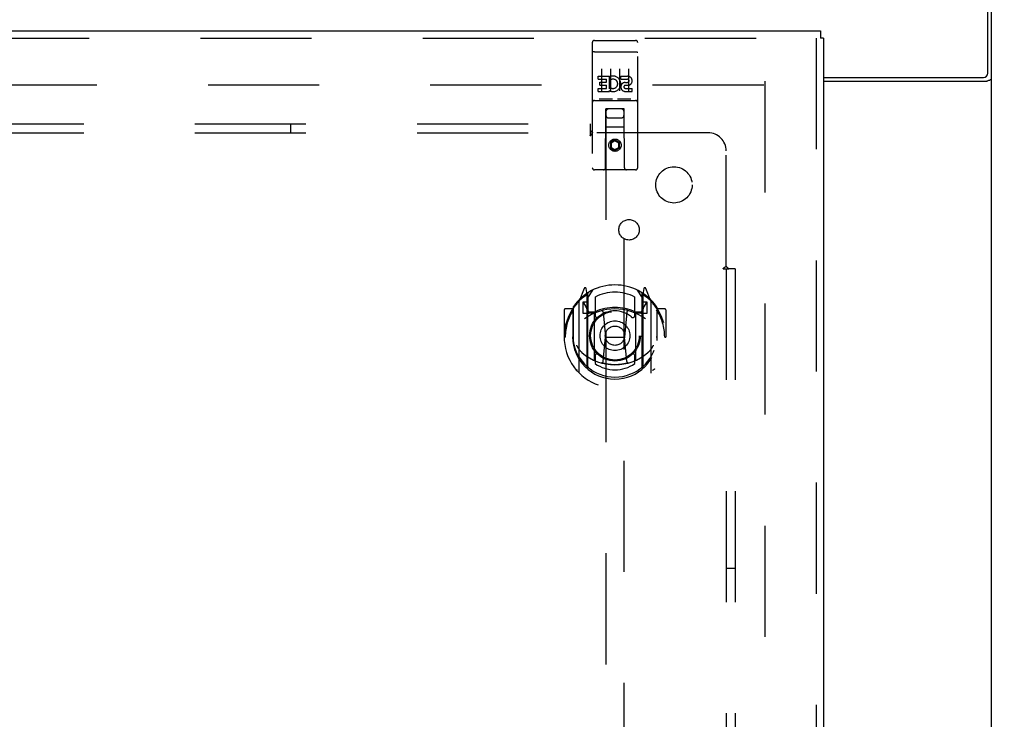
# Model space of a CAD drawing. Header units: inches. Extents: x 0 to 278, y 0 to 180.
# Tile 72 of 80: x 122 to 136, y 123 to 132. Entities that reach past the tile are written whole.
import ezdxf

# ---------------------------------------------------------------- set-up
doc = ezdxf.new("R2010")
doc.units = ezdxf.units.IN
doc.header["$LTSCALE"] = 15.310625
doc.header["$MEASUREMENT"] = 0
doc.linetypes.add('HIDDEN', pattern=[0.2, 0.1, -0.1])
doc.layers.get('0').update_dxf_attribs({"linetype": 'CONTINUOUS'})
for name, color, linetype in [('DEFAULT_2', 8, 'HIDDEN'), ('DIMENSIONS', 7, 'CONTINUOUS'), ('RIGHTHAND_DOOR_ASSEMBLY', 7, 'CONTINUOUS'), ('SUBPANEL', 7, 'CONTINUOUS')]:
    doc.layers.add(name, color=color, linetype=linetype)
doc.styles.get("Standard").update_dxf_attribs({"font": 'arial.ttf'})
doc.dimstyles.new('DIMSTYLE_1', dxfattribs={"dimtxt": 1.228125, "dimasz": 1.6375, "dimexe": 0.09, "dimexo": 0.07, "dimgap": 0.0375, "dimtad": 0, "dimtih": 1, "dimtoh": 1, "dimzin": 4, "dimdsep": 46, "dimtxsty": 'Standard', "dimblk": '_FILLED', "dimblk1": '_FILLED', "dimblk2": '_FILLED', "dimcen": 0.09, "dimadec": 3, "dimazin": 1, "dimtfac": 1, "dimtdec": 3, "dimtofl": 0, "dimtmove": 0, "dimatfit": 3, "dimldrblk": '_FILLED', "dimfxl": 0, "dimtolj": 1, "dimtzin": 4, "dimarcsym": 0})

# ---------------------------------------------------------------- blocks, each defined once
blk = doc.blocks.new('_FILLED')
at = {"color": 0, "linetype": 'ByBlock'}
blk.add_solid([(0, 0), (-1, 0.2), (-1, -0.2)], dxfattribs=at)
blk = doc.blocks.new('*D10')
at = {"layer": 'DIMENSIONS', "color": 2, "linetype": 'Continuous'}
for p, q in [((136.481, 134.826), (139.992, 134.826)), ((138.518, 134.826), (138.518, 126.866)), ((138.518, 116.451), (138.518, 124.41)), ((135.093, 116.451), (139.992, 116.451))]:
    blk.add_line(p, q, dxfattribs=at)
at = {"layer": 'DIMENSIONS', "color": 2, "linetype": 'Continuous', "xscale": 1.6375, "yscale": 1.6375, "zscale": 1.6375}
for p, rotation in [((138.518, 134.826), 90), ((138.518, 116.451), 270)]:
    blk.add_blockref('_FILLED', p, dxfattribs=dict(at, rotation=rotation))
at = {"layer": 'DIMENSIONS', "color": 2, "linetype": 'Continuous', "insert": (138.518, 126.252), "char_height": 1.2281, "width": 4.29159, "attachment_point": 2, "line_spacing_factor": 0.9}
blk.add_mtext('18.38', dxfattribs=at)
blk = doc.blocks.new('*D11')
at = {"layer": 'DIMENSIONS', "color": 2, "linetype": 'Continuous'}
for p, q in [((133.947, 110.757), (133.947, 108.03)), ((133.947, 109.504), (130.672, 109.504)), ((135.447, 109.504), (138.719, 109.504))]:
    blk.add_line(p, q, dxfattribs=at)
at = {"layer": 'DIMENSIONS', "color": 2, "linetype": 'Continuous', "xscale": 1.6375, "yscale": 1.6375, "zscale": 1.6375}
blk.add_blockref('_FILLED', (133.947, 109.504), dxfattribs=at)
at = {"layer": 'DIMENSIONS', "color": 2, "linetype": 'Continuous', "xscale": 1.6375, "yscale": 1.6375, "zscale": 1.6375, "rotation": 180}
blk.add_blockref('_FILLED', (135.447, 109.504), dxfattribs=at)
at = {"layer": 'DIMENSIONS', "color": 2, "linetype": 'Continuous', "insert": (139.333, 110.118), "char_height": 1.2281, "width": 3.3374, "attachment_point": 1, "line_spacing_factor": 0.9}
blk.add_mtext('1.50', dxfattribs=at)

msp = doc.modelspace()

# ---------------------------------------------------------------- linework, layer by layer
at = {"color": 3, "linetype": 'Continuous'}
for p, q in [((135.395, 131.49), (135.395, 134.826)), ((135.447, 48.93), (135.447, 134.722)), ((133.134, 131.43), (135.335, 131.43)), ((133.134, 131.378), (135.377, 131.378))]:
    msp.add_line(p, q, dxfattribs=at)
for points in [[(135.377, 131.378), (135.379, 131.379), (135.381, 131.381), (135.384, 131.382), (135.388, 131.384), (135.391, 131.385), (135.395, 131.387), (135.399, 131.388), (135.403, 131.39), (135.411, 131.392)], [(135.411, 131.392), (135.415, 131.394), (135.419, 131.395), (135.423, 131.396), (135.426, 131.398), (135.429, 131.399), (135.432, 131.401), (135.435, 131.402), (135.438, 131.404), (135.44, 131.405), (135.442, 131.407), (135.443, 131.409), (135.445, 131.411), (135.446, 131.412), (135.446, 131.414), (135.447, 131.416), (135.447, 131.418)]]:
    msp.add_lwpolyline(points, dxfattribs=at)
msp.add_arc((135.335, 131.49), 0.06, 270, 360, dxfattribs=at)
at = {"layer": 'DEFAULT_2', "color": 8, "linetype": 'HIDDEN'}
for p, q in [((132.308, 131.326), (98.218, 131.326)), ((132.322, 131.378), (132.322, 52.274))]:
    msp.add_line(p, q, dxfattribs=at)
at = {"layer": 'RIGHTHAND_DOOR_ASSEMBLY', "color": 3, "linetype": 'Continuous'}
for p, q in [((96.989, 132.076), (133.092, 132.076)), ((133.134, 131.972), (133.134, 51.68))]:
    msp.add_line(p, q, dxfattribs=at)
at = {"layer": 'RIGHTHAND_DOOR_ASSEMBLY', "color": 7, "linetype": 'Continuous'}
for p in [(133.092, 132.076), (133.134, 131.972)]:
    msp.add_line(p, (133.092, 131.972), dxfattribs=at)
at = {"layer": 'RIGHTHAND_DOOR_ASSEMBLY', "color": 8, "linetype": 'HIDDEN'}
for p, q in [((96.989, 131.972), (133.092, 131.972)), ((129.947, 131.913), (129.947, 130.188)), ((129.977, 131.943), (130.542, 131.943)), ((130.572, 130.188), (130.572, 131.913)), ((133.03, 131.972), (133.03, 51.68)), ((129.964, 131.785), (129.963, 131.784)), ((129.963, 131.784), (129.963, 131.784)), ((129.965, 131.785), (129.964, 131.785)), ((129.966, 131.785), (129.965, 131.785)), ((129.967, 131.785), (129.966, 131.785)), ((129.967, 131.785), (129.967, 131.785)), ((129.969, 131.785), (129.969, 131.785)), ((129.97, 131.785), (129.969, 131.785)), ((129.971, 131.785), (129.97, 131.785)), ((129.972, 131.785), (129.971, 131.785)), ((129.973, 131.785), (129.972, 131.785)), ((129.973, 131.785), (129.973, 131.785)), ((129.974, 131.785), (129.973, 131.785)), ((129.975, 131.785), (129.974, 131.785)), ((129.976, 131.785), (129.975, 131.785)), ((129.977, 131.785), (129.976, 131.785)), ((129.977, 131.785), (130.542, 131.785)), ((130.542, 131.785), (130.543, 131.785)), ((130.543, 131.785), (130.544, 131.785)), ((130.544, 131.785), (130.545, 131.785)), ((130.545, 131.785), (130.546, 131.785)), ((130.547, 131.785), (130.548, 131.785)), ((130.548, 131.785), (130.548, 131.785)), ((130.548, 131.785), (130.549, 131.785)), ((130.549, 131.785), (130.55, 131.785)), ((130.55, 131.785), (130.551, 131.785)), ((130.551, 131.785), (130.552, 131.785)), ((130.552, 131.785), (130.553, 131.785)), ((130.553, 131.785), (130.553, 131.785)), ((130.553, 131.785), (130.554, 131.785)), ((130.554, 131.785), (130.555, 131.784)), ((130.072, 131.552), (130.072, 131.246)), ((130.197, 131.552), (130.197, 131.246)), ((130.322, 131.552), (130.322, 131.246)), ((130.447, 131.552), (130.447, 131.246)), ((130.027, 131.408), (130.027, 131.45)), ((130.027, 131.45), (130.184, 131.45)), ((130.027, 131.408), (130.141, 131.408)), ((130.049, 131.323), (130.049, 131.366)), ((130.049, 131.366), (130.141, 131.366)), ((130.049, 131.323), (130.141, 131.323)), ((130.141, 131.366), (130.141, 131.408)), ((130.141, 131.28), (130.141, 131.323)), ((130.184, 131.273), (130.184, 131.45)), ((130.208, 131.402), (130.191, 131.441)), ((130.34, 131.408), (130.34, 131.45)), ((130.34, 131.45), (130.432, 131.45)), ((130.34, 131.408), (130.432, 131.408)), ((130.4, 131.323), (130.446, 131.323)), ((130.404, 131.364), (130.432, 131.364)), ((130.027, 131.237), (130.027, 131.28)), ((130.027, 131.28), (130.141, 131.28)), ((130.027, 131.237), (130.184, 131.237)), ((130.184, 131.273), (130.197, 131.291)), ((130.184, 131.237), (130.184, 131.25)), ((130.187, 131.248), (130.184, 131.25)), ((130.404, 131.28), (130.496, 131.28)), ((130.404, 131.237), (130.496, 131.237)), ((130.496, 131.237), (130.496, 131.28)), ((129.977, 131.115), (130.542, 131.115)), ((130.22, 131.131), (130.048, 131.131)), ((130.47, 131.131), (130.298, 131.131)), ((130.129, 130.188), (130.133, 130.998)), ((130.154, 130.998), (130.133, 130.998)), ((130.134, 130.998), (130.134, 93.997)), ((130.364, 130.998), (130.154, 130.998)), ((130.386, 130.998), (130.364, 130.998)), ((130.384, 93.997), (130.384, 130.998)), ((130.389, 130.188), (130.386, 130.998)), ((130.174, 130.873), (130.344, 130.873)), ((130.387, 130.748), (130.132, 130.748)), ((130.259, 130.57), (130.197, 130.534)), ((130.197, 130.534), (130.197, 130.462)), ((130.197, 130.534), (130.207, 130.528)), ((130.259, 130.559), (130.207, 130.528)), ((130.207, 130.528), (130.207, 130.468)), ((130.259, 130.57), (130.259, 130.559)), ((130.322, 130.534), (130.259, 130.57)), ((130.312, 130.528), (130.259, 130.559)), ((130.322, 130.534), (130.312, 130.528)), ((130.312, 130.468), (130.312, 130.528)), ((130.322, 130.462), (130.322, 130.534)), ((130.197, 130.462), (130.207, 130.468)), ((130.197, 130.462), (130.259, 130.426)), ((130.207, 130.468), (130.259, 130.437)), ((130.259, 130.437), (130.312, 130.468)), ((130.259, 130.426), (130.322, 130.462)), ((130.259, 130.426), (130.259, 130.437)), ((130.322, 130.462), (130.312, 130.468)), ((130.542, 130.158), (129.977, 130.158)), ((129.834, 128.524), (129.764, 128.349)), ((129.877, 128.44), (129.863, 128.521)), ((129.884, 128.393), (129.954, 128.502)), ((130.564, 128.502), (130.634, 128.393)), ((130.656, 128.521), (130.642, 128.44)), ((130.755, 128.349), (130.685, 128.524)), ((129.759, 128.338), (129.759, 127.37)), ((129.817, 128.333), (129.817, 128.183)), ((129.884, 128.333), (129.817, 128.333)), ((129.856, 128.444), (129.855, 128.444)), ((129.856, 128.444), (129.855, 128.444)), ((129.856, 128.444), (129.856, 128.444)), ((129.877, 127.424), (129.877, 128.44)), ((129.884, 127.449), (129.884, 128.452)), ((129.887, 128.428), (129.887, 128.22)), ((129.984, 128.406), (129.984, 128.153)), ((130.534, 128.153), (130.534, 128.406)), ((130.632, 128.22), (130.632, 128.428)), ((130.634, 127.449), (130.634, 128.452)), ((130.702, 128.333), (130.634, 128.333)), ((130.642, 128.44), (130.642, 127.424)), ((130.663, 128.444), (130.659, 128.447)), ((130.702, 128.183), (130.702, 128.333)), ((130.759, 127.37), (130.759, 128.338)), ((129.559, 128.227), (129.559, 127.854)), ((129.677, 128.242), (129.574, 128.242)), ((129.677, 128.242), (129.677, 127.854)), ((129.685, 128.227), (129.677, 128.242)), ((129.684, 128.265), (129.684, 127.808)), ((129.825, 128.326), (129.855, 128.28)), ((129.907, 128.2), (129.973, 128.2)), ((130.096, 128.198), (130.127, 127.854)), ((130.422, 128.198), (130.392, 127.854)), ((130.546, 128.2), (130.612, 128.2)), ((130.664, 128.28), (130.694, 128.326)), ((130.834, 128.265), (130.834, 127.808)), ((130.842, 128.242), (130.834, 128.227)), ((130.842, 127.854), (130.842, 128.242)), ((130.944, 128.242), (130.842, 128.242)), ((130.959, 128.227), (130.959, 127.854)), ((129.817, 128.183), (129.877, 128.183)), ((129.977, 128.182), (129.904, 128.182)), ((129.977, 127.541), (129.977, 128.172)), ((130.614, 128.182), (130.542, 128.182)), ((130.542, 128.172), (130.542, 127.541)), ((130.642, 128.183), (130.702, 128.183)), ((129.559, 127.854), (129.574, 127.854)), ((129.677, 127.854), (129.692, 127.854)), ((129.684, 127.808), (129.684, 127.805)), ((130.097, 127.515), (130.127, 127.854)), ((130.127, 127.854), (130.392, 127.854)), ((130.422, 127.515), (130.392, 127.854)), ((130.842, 127.854), (130.827, 127.854)), ((130.834, 127.808), (130.834, 127.805)), ((130.944, 127.854), (130.959, 127.854)), ((129.984, 127.592), (129.984, 127.489)), ((130.534, 127.489), (130.534, 127.592))]:
    msp.add_line(p, q, dxfattribs=at)
for points in [[(129.963, 131.784), (129.962, 131.784), (129.962, 131.784), (129.962, 131.784), (129.961, 131.784), (129.961, 131.784), (129.96, 131.784), (129.96, 131.784), (129.96, 131.784), (129.959, 131.784), (129.959, 131.784), (129.959, 131.784), (129.958, 131.784), (129.958, 131.784), (129.958, 131.784), (129.957, 131.783), (129.957, 131.783), (129.957, 131.783), (129.957, 131.783), (129.956, 131.783), (129.956, 131.783), (129.956, 131.783), (129.955, 131.783), (129.955, 131.783), (129.955, 131.783), (129.954, 131.783), (129.954, 131.783), (129.954, 131.783), (129.954, 131.783), (129.953, 131.782), (129.953, 131.782), (129.953, 131.782), (129.953, 131.782), (129.952, 131.782), (129.952, 131.782), (129.952, 131.782), (129.952, 131.782), (129.951, 131.782), (129.951, 131.782), (129.951, 131.782), (129.951, 131.781), (129.951, 131.781), (129.95, 131.781), (129.95, 131.781), (129.95, 131.781), (129.95, 131.781), (129.95, 131.781), (129.949, 131.781), (129.949, 131.781), (129.949, 131.781), (129.949, 131.781), (129.949, 131.78), (129.949, 131.78), (129.948, 131.78), (129.948, 131.78), (129.948, 131.78), (129.948, 131.78), (129.948, 131.78), (129.948, 131.78), (129.948, 131.78), (129.948, 131.78), (129.948, 131.779), (129.947, 131.779), (129.947, 131.779), (129.947, 131.779), (129.947, 131.779), (129.947, 131.779), (129.947, 131.779), (129.947, 131.779), (129.947, 131.779), (129.947, 131.779), (129.947, 131.778), (129.947, 131.778), (129.947, 131.778), (129.947, 131.778), (129.947, 131.778), (129.947, 131.778), (129.947, 131.778)], [(129.969, 131.785), (129.968, 131.785), (129.967, 131.785)], [(130.546, 131.785), (130.546, 131.785), (130.547, 131.785)], [(130.555, 131.784), (130.556, 131.784), (130.556, 131.784), (130.556, 131.784), (130.557, 131.784), (130.557, 131.784), (130.557, 131.784), (130.558, 131.784), (130.558, 131.784), (130.558, 131.784), (130.559, 131.784), (130.559, 131.784), (130.56, 131.784), (130.56, 131.784), (130.56, 131.784), (130.561, 131.784), (130.561, 131.784), (130.561, 131.783), (130.561, 131.783), (130.562, 131.783), (130.562, 131.783), (130.562, 131.783), (130.563, 131.783), (130.563, 131.783), (130.563, 131.783), (130.564, 131.783), (130.564, 131.783), (130.564, 131.783), (130.564, 131.783), (130.565, 131.783), (130.565, 131.783), (130.565, 131.782), (130.566, 131.782), (130.566, 131.782), (130.566, 131.782), (130.566, 131.782), (130.567, 131.782), (130.567, 131.782), (130.567, 131.782), (130.567, 131.782), (130.567, 131.782), (130.568, 131.782), (130.568, 131.781), (130.568, 131.781), (130.568, 131.781), (130.568, 131.781), (130.569, 131.781), (130.569, 131.781), (130.569, 131.781), (130.569, 131.781), (130.569, 131.781), (130.57, 131.781), (130.57, 131.781), (130.57, 131.78), (130.57, 131.78), (130.57, 131.78), (130.57, 131.78), (130.57, 131.78), (130.571, 131.78), (130.571, 131.78), (130.571, 131.78), (130.571, 131.78), (130.571, 131.78), (130.571, 131.779), (130.571, 131.779), (130.571, 131.779), (130.571, 131.779), (130.571, 131.779), (130.571, 131.779), (130.572, 131.779), (130.572, 131.779), (130.572, 131.779), (130.572, 131.779), (130.572, 131.778), (130.572, 131.778), (130.572, 131.778), (130.572, 131.778), (130.572, 131.778), (130.572, 131.778), (130.572, 131.778)], [(130.048, 131.131), (130.048, 131.131), (130.048, 131.131), (130.048, 131.131), (130.048, 131.131), (130.047, 131.131), (130.047, 131.131), (130.047, 131.131), (130.047, 131.131), (130.047, 131.131), (130.046, 131.131), (130.046, 131.131), (130.046, 131.131), (130.046, 131.131), (130.046, 131.131), (130.046, 131.131), (130.045, 131.131), (130.045, 131.131), (130.045, 131.131), (130.045, 131.131), (130.045, 131.132), (130.045, 131.132), (130.044, 131.132), (130.044, 131.132), (130.044, 131.132), (130.044, 131.132), (130.044, 131.132), (130.044, 131.132), (130.044, 131.132), (130.044, 131.132), (130.043, 131.132), (130.043, 131.132), (130.043, 131.132), (130.043, 131.132), (130.043, 131.132), (130.043, 131.132), (130.043, 131.132), (130.043, 131.132), (130.043, 131.132), (130.042, 131.132), (130.042, 131.132), (130.042, 131.132), (130.042, 131.132), (130.042, 131.132), (130.042, 131.132), (130.042, 131.132), (130.042, 131.132)], [(130.227, 131.132), (130.227, 131.132), (130.227, 131.132), (130.227, 131.132), (130.226, 131.132), (130.226, 131.132), (130.226, 131.132), (130.226, 131.132), (130.226, 131.132), (130.226, 131.132), (130.226, 131.132), (130.226, 131.132), (130.226, 131.132), (130.226, 131.132), (130.225, 131.132), (130.225, 131.132), (130.225, 131.132), (130.225, 131.132), (130.225, 131.132), (130.225, 131.132), (130.225, 131.132), (130.225, 131.132), (130.224, 131.132), (130.224, 131.132), (130.224, 131.132), (130.224, 131.132), (130.224, 131.132), (130.224, 131.131), (130.224, 131.131), (130.223, 131.131), (130.223, 131.131), (130.223, 131.131), (130.223, 131.131), (130.223, 131.131), (130.223, 131.131), (130.222, 131.131), (130.222, 131.131), (130.222, 131.131), (130.222, 131.131), (130.222, 131.131), (130.221, 131.131), (130.221, 131.131), (130.221, 131.131), (130.221, 131.131), (130.221, 131.131), (130.22, 131.131)], [(130.298, 131.131), (130.298, 131.131), (130.298, 131.131), (130.298, 131.131), (130.298, 131.131), (130.297, 131.131), (130.297, 131.131), (130.297, 131.131), (130.297, 131.131), (130.297, 131.131), (130.296, 131.131), (130.296, 131.131), (130.296, 131.131), (130.296, 131.131), (130.296, 131.131), (130.296, 131.131), (130.295, 131.131), (130.295, 131.131), (130.295, 131.131), (130.295, 131.131), (130.295, 131.132), (130.295, 131.132), (130.294, 131.132), (130.294, 131.132), (130.294, 131.132), (130.294, 131.132), (130.294, 131.132), (130.294, 131.132), (130.294, 131.132), (130.294, 131.132), (130.293, 131.132), (130.293, 131.132), (130.293, 131.132), (130.293, 131.132), (130.293, 131.132), (130.293, 131.132), (130.293, 131.132), (130.293, 131.132), (130.293, 131.132), (130.292, 131.132), (130.292, 131.132), (130.292, 131.132), (130.292, 131.132), (130.292, 131.132), (130.292, 131.132), (130.292, 131.132), (130.292, 131.132)], [(130.477, 131.132), (130.477, 131.132), (130.477, 131.132), (130.477, 131.132), (130.476, 131.132), (130.476, 131.132), (130.476, 131.132), (130.476, 131.132), (130.476, 131.132), (130.476, 131.132), (130.476, 131.132), (130.476, 131.132), (130.476, 131.132), (130.476, 131.132), (130.475, 131.132), (130.475, 131.132), (130.475, 131.132), (130.475, 131.132), (130.475, 131.132), (130.475, 131.132), (130.475, 131.132), (130.475, 131.132), (130.474, 131.132), (130.474, 131.132), (130.474, 131.132), (130.474, 131.132), (130.474, 131.132), (130.474, 131.131), (130.474, 131.131), (130.473, 131.131), (130.473, 131.131), (130.473, 131.131), (130.473, 131.131), (130.473, 131.131), (130.473, 131.131), (130.472, 131.131), (130.472, 131.131), (130.472, 131.131), (130.472, 131.131), (130.472, 131.131), (130.471, 131.131), (130.471, 131.131), (130.471, 131.131), (130.471, 131.131), (130.471, 131.131), (130.47, 131.131)], [(129.714, 128.293), (129.715, 128.294), (129.715, 128.295), (129.716, 128.296), (129.717, 128.296), (129.717, 128.297), (129.718, 128.298), (129.719, 128.299), (129.72, 128.299), (129.72, 128.3), (129.721, 128.301), (129.722, 128.302), (129.723, 128.302), (129.724, 128.303), (129.724, 128.304), (129.725, 128.305), (129.726, 128.305), (129.727, 128.306), (129.728, 128.306), (129.728, 128.307), (129.729, 128.308), (129.73, 128.308), (129.731, 128.309), (129.732, 128.309), (129.733, 128.31), (129.734, 128.311), (129.734, 128.311), (129.735, 128.312), (129.736, 128.312), (129.737, 128.313), (129.738, 128.313), (129.739, 128.314), (129.74, 128.314), (129.741, 128.314), (129.742, 128.315)], [(130.777, 128.315), (130.778, 128.314), (130.779, 128.314), (130.78, 128.314), (130.781, 128.313), (130.781, 128.313), (130.782, 128.312), (130.783, 128.312), (130.784, 128.311), (130.785, 128.311), (130.786, 128.31), (130.787, 128.309), (130.788, 128.309), (130.789, 128.308), (130.789, 128.308), (130.79, 128.307), (130.791, 128.306), (130.792, 128.306), (130.793, 128.305), (130.793, 128.305), (130.794, 128.304), (130.795, 128.303), (130.796, 128.302), (130.797, 128.302), (130.797, 128.301), (130.798, 128.3), (130.799, 128.299), (130.8, 128.299), (130.8, 128.298), (130.801, 128.297), (130.802, 128.296), (130.803, 128.296), (130.803, 128.295), (130.804, 128.294), (130.805, 128.293)], [(129.727, 127.741), (129.73, 127.736), (129.733, 127.731), (129.736, 127.726), (129.739, 127.721), (129.742, 127.717), (129.744, 127.712), (129.747, 127.708), (129.75, 127.704), (129.752, 127.701), (129.755, 127.697), (129.757, 127.694), (129.759, 127.69), (129.762, 127.687), (129.764, 127.684), (129.766, 127.681), (129.769, 127.678), (129.771, 127.675), (129.773, 127.673), (129.775, 127.67), (129.777, 127.668), (129.779, 127.665), (129.781, 127.663), (129.783, 127.661), (129.785, 127.659), (129.787, 127.657), (129.789, 127.655), (129.79, 127.653), (129.792, 127.651), (129.794, 127.65), (129.796, 127.648), (129.797, 127.646), (129.799, 127.645), (129.8, 127.643), (129.802, 127.642), (129.803, 127.641), (129.805, 127.639)], [(130.714, 127.639), (130.715, 127.64), (130.717, 127.642), (130.718, 127.643), (130.72, 127.645), (130.721, 127.646), (130.723, 127.648), (130.725, 127.65), (130.727, 127.651), (130.728, 127.653), (130.73, 127.655), (130.732, 127.657), (130.734, 127.659), (130.736, 127.661), (130.738, 127.663), (130.74, 127.665), (130.742, 127.668), (130.744, 127.67), (130.746, 127.673), (130.748, 127.675), (130.75, 127.678), (130.752, 127.681), (130.754, 127.684), (130.757, 127.687), (130.759, 127.69), (130.761, 127.694), (130.764, 127.697), (130.766, 127.701), (130.769, 127.704), (130.772, 127.708), (130.774, 127.712), (130.777, 127.717), (130.78, 127.721), (130.783, 127.726), (130.786, 127.731), (130.789, 127.736), (130.792, 127.741)], [(129.742, 127.394), (129.741, 127.394), (129.74, 127.394), (129.739, 127.395), (129.738, 127.395), (129.737, 127.396), (129.736, 127.396), (129.735, 127.397), (129.734, 127.397), (129.734, 127.398), (129.733, 127.398), (129.732, 127.399), (129.731, 127.4), (129.73, 127.4), (129.729, 127.401), (129.728, 127.401), (129.728, 127.402), (129.727, 127.403), (129.726, 127.403), (129.725, 127.404), (129.724, 127.405), (129.724, 127.405), (129.723, 127.406), (129.722, 127.407), (129.721, 127.407), (129.72, 127.408), (129.72, 127.409), (129.719, 127.41), (129.718, 127.411), (129.717, 127.411), (129.717, 127.412), (129.716, 127.413), (129.715, 127.414), (129.715, 127.415), (129.714, 127.415)], [(130.447, 127.497), (130.442, 127.496), (130.436, 127.495), (130.431, 127.493), (130.426, 127.492), (130.42, 127.49), (130.415, 127.489), (130.409, 127.488), (130.404, 127.487), (130.398, 127.486), (130.393, 127.485), (130.387, 127.484), (130.382, 127.483), (130.376, 127.482), (130.371, 127.481), (130.365, 127.48), (130.36, 127.479), (130.354, 127.478), (130.349, 127.477), (130.343, 127.477), (130.337, 127.476), (130.332, 127.476), (130.326, 127.475), (130.321, 127.474), (130.315, 127.474), (130.31, 127.474), (130.304, 127.473), (130.298, 127.473), (130.293, 127.473), (130.287, 127.472), (130.282, 127.472), (130.276, 127.472), (130.27, 127.472), (130.265, 127.472), (130.259, 127.472), (130.254, 127.472), (130.248, 127.472), (130.243, 127.472), (130.237, 127.472), (130.231, 127.472), (130.226, 127.473), (130.22, 127.473), (130.215, 127.473), (130.209, 127.474), (130.203, 127.474), (130.198, 127.474), (130.192, 127.475), (130.187, 127.476), (130.181, 127.476), (130.176, 127.477), (130.17, 127.477), (130.164, 127.478), (130.159, 127.479), (130.153, 127.48), (130.148, 127.481), (130.142, 127.482), (130.137, 127.483), (130.131, 127.484), (130.126, 127.485), (130.12, 127.486), (130.115, 127.487), (130.109, 127.488), (130.104, 127.489), (130.098, 127.49), (130.093, 127.492), (130.088, 127.493), (130.082, 127.495), (130.077, 127.496), (130.071, 127.497)], [(130.805, 127.415), (130.804, 127.415), (130.803, 127.414), (130.803, 127.413), (130.802, 127.412), (130.801, 127.411), (130.8, 127.411), (130.8, 127.41), (130.799, 127.409), (130.798, 127.408), (130.797, 127.407), (130.797, 127.407), (130.796, 127.406), (130.795, 127.405), (130.794, 127.405), (130.793, 127.404), (130.793, 127.403), (130.792, 127.403), (130.791, 127.402), (130.79, 127.401), (130.789, 127.401), (130.789, 127.4), (130.788, 127.4), (130.787, 127.399), (130.786, 127.398), (130.785, 127.398), (130.784, 127.397), (130.783, 127.397), (130.782, 127.396), (130.781, 127.396), (130.781, 127.395), (130.78, 127.395), (130.779, 127.394), (130.778, 127.394), (130.777, 127.394)]]:
    msp.add_lwpolyline(points, dxfattribs=at)
for centre, radius in [((130.259, 130.498), 0.085), ((130.259, 130.498), 0.0845), ((130.259, 127.872), 0.35), ((130.259, 127.872), 0.335), ((130.259, 127.872), 0.205), ((130.259, 127.872), 0.133)]:
    msp.add_circle(centre, radius, dxfattribs=at)
for centre, radius, start, end in [((129.977, 131.913), 0.03, 90, 180), ((130.542, 131.913), 0.03, 0, 90), ((130.233, 131.344), 0.107, 244.2636, 113.4027), ((130.233, 131.344), 0.0639, 234.8895, 113.4026), ((130.404, 131.301), 0.0635, 90, 270), ((130.404, 131.302), 0.0219, 100.307, 270), ((130.432, 131.386), 0.0644, 282.2995, 90.0775), ((130.432, 131.386), 0.0219, 269.9011, 90), ((129.977, 131.085), 0.03, 90, 180), ((130.542, 131.085), 0.03, 0, 90), ((130.174, 130.958), 0.04, 90, 180), ((130.174, 130.913), 0.04, 180, 270), ((130.344, 130.958), 0.04, 0, 90), ((130.344, 130.913), 0.04, 270, 360), ((129.977, 130.188), 0.03, 180, 270), ((130.099, 130.188), 0.03, 270, 360), ((130.419, 130.188), 0.03, 180, 270), ((130.542, 130.188), 0.03, 270, 360), ((130.259, 127.872), 0.7, 35.2961, 144.7039), ((129.848, 128.518), 0.015, 10, 158.1959), ((129.904, 128.452), 0.02, 121.4688, 179.9992), ((130.259, 127.872), 0.6, 62.7204, 117.2796), ((130.614, 128.452), 0.02, 0, 58.5295), ((130.671, 128.518), 0.015, 21.8041, 170), ((130.259, 127.854), 0.7, 125.5126, 54.4874), ((129.774, 128.338), 0.015, 135.0748, 180), ((129.829, 128.328), 0.005, 90, 212.6792), ((129.864, 128.408), 0.02, 0, 125.5126), ((129.867, 128.428), 0.02, 0, 125.2543), ((130.652, 128.428), 0.02, 54.7457, 180), ((130.654, 128.408), 0.02, 54.4874, 180), ((130.689, 128.328), 0.005, 327.3208, 90), ((130.744, 128.338), 0.015, 0, 44.9252), ((129.574, 128.227), 0.015, 90, 180), ((130.259, 127.854), 0.685, 146.9885, 180), ((129.704, 128.265), 0.02, 144.7039, 180), ((130.259, 127.542), 0.7, 53.2319, 126.7681), ((129.696, 128.178), 0.188, 0, 32.6792), ((129.904, 128.202), 0.02, 180, 270), ((129.907, 128.22), 0.02, 180, 270), ((129.973, 128.22), 0.02, 270, 293.464), ((130.259, 127.56), 0.7, 66.536, 113.464), ((130.259, 127.872), 0.343, 48.8739, 131.1261), ((130.076, 128.197), 0.02, 5.0796, 105.6131), ((130.442, 128.197), 0.02, 74.3869, 174.9204), ((130.546, 128.22), 0.02, 246.536, 270), ((130.612, 128.22), 0.02, 270, 360), ((130.614, 128.202), 0.02, 270, 360), ((130.822, 128.178), 0.188, 147.3208, 180), ((130.814, 128.265), 0.02, 0, 35.2961), ((130.259, 127.854), 0.685, 0, 33.0115), ((130.944, 128.227), 0.015, 0, 90), ((129.992, 128.172), 0.015, 112.9863, 180), ((130.014, 128.153), 0.03, 180, 311.1261), ((130.504, 128.153), 0.03, 228.8739, 360), ((130.527, 128.172), 0.015, 0, 67.0137), ((130.259, 127.857), 0.583, 180.2464, 359.7536), ((129.704, 127.808), 0.02, 180, 187.6622), ((130.259, 127.882), 0.58, 187.6622, 352.3378), ((130.814, 127.808), 0.02, 352.3378, 360), ((130.259, 128.172), 0.7, 229.529, 310.471), ((129.992, 127.541), 0.015, 180, 247.0137), ((130.014, 127.592), 0.03, 48.8739, 180), ((130.259, 127.872), 0.343, 228.8739, 311.1261), ((130.504, 127.592), 0.03, 0, 131.1261), ((130.527, 127.541), 0.015, 292.9863, 360), ((129.892, 127.424), 0.015, 180, 229.6413), ((129.904, 127.449), 0.02, 180, 230.6594), ((130.259, 127.882), 0.48, 235.0461, 304.9539), ((130.077, 127.517), 0.02, 254.4248, 354.9204), ((130.442, 127.517), 0.02, 185.0796, 285.5752), ((130.614, 127.449), 0.02, 309.3378, 359.9984), ((130.627, 127.424), 0.015, 310.3587, 360), ((129.774, 127.37), 0.015, 180, 224.9252), ((130.744, 127.37), 0.015, 315.0748, 360)]:
    msp.add_arc(centre, radius, start, end, dxfattribs=at)
at = {"layer": 'SUBPANEL', "color": 8, "linetype": 'HIDDEN'}
for p, q in [((63.228, 130.794), (129.916, 130.794)), ((125.791, 130.669), (125.791, 130.794)), ((129.916, 130.794), (129.916, 130.708)), ((63.228, 130.669), (129.916, 130.669)), ((129.916, 130.708), (129.916, 130.629)), ((131.541, 130.669), (129.951, 130.669)), ((131.791, 128.83), (131.791, 130.419)), ((131.75, 128.794), (131.829, 128.794)), ((131.791, 128.794), (131.791, 54.857)), ((131.809, 128.812), (131.802, 128.819)), ((131.916, 128.794), (131.829, 128.794)), ((131.916, 128.794), (131.916, 54.857)), ((131.791, 124.669), (131.916, 124.669))]:
    msp.add_line(p, q, dxfattribs=at)
for points in [[(129.916, 130.708), (129.917, 130.706), (129.919, 130.703), (129.921, 130.701), (129.923, 130.699), (129.924, 130.697), (129.926, 130.695), (129.928, 130.693), (129.929, 130.692), (129.931, 130.69), (129.933, 130.688), (129.938, 130.683)], [(129.916, 130.629), (129.918, 130.629), (129.919, 130.63), (129.921, 130.631), (129.923, 130.632), (129.925, 130.633), (129.926, 130.635), (129.928, 130.636), (129.93, 130.638), (129.931, 130.64), (129.933, 130.642), (129.934, 130.644), (129.935, 130.646), (129.937, 130.648), (129.938, 130.651)], [(129.938, 130.683), (129.94, 130.681), (129.942, 130.679), (129.944, 130.677), (129.946, 130.675), (129.948, 130.673), (129.949, 130.671), (129.951, 130.669)], [(129.938, 130.651), (129.941, 130.656), (129.943, 130.658), (129.945, 130.661), (129.946, 130.663), (129.948, 130.666), (129.949, 130.668), (129.951, 130.669)], [(131.75, 128.794), (131.75, 128.796), (131.751, 128.798), (131.752, 128.8), (131.753, 128.802), (131.755, 128.804), (131.756, 128.805), (131.758, 128.807), (131.759, 128.809), (131.761, 128.81), (131.763, 128.811), (131.765, 128.813), (131.767, 128.814), (131.769, 128.816), (131.772, 128.817), (131.777, 128.82)], [(131.777, 128.82), (131.779, 128.822), (131.782, 128.823), (131.784, 128.825), (131.787, 128.827), (131.789, 128.828), (131.791, 128.83)], [(131.802, 128.819), (131.8, 128.821), (131.798, 128.823), (131.796, 128.825), (131.794, 128.827), (131.792, 128.828), (131.791, 128.83)], [(131.829, 128.794), (131.827, 128.796), (131.824, 128.798), (131.822, 128.8), (131.82, 128.801), (131.818, 128.803), (131.816, 128.805), (131.814, 128.807), (131.813, 128.808), (131.811, 128.81), (131.809, 128.812)]]:
    msp.add_lwpolyline(points, dxfattribs=at)
for centre, radius in [((131.072, 129.951), 0.25), ((130.453, 129.332), 0.141)]:
    msp.add_circle(centre, radius, dxfattribs=at)
msp.add_arc((131.541, 130.419), 0.25, 0, 90, dxfattribs=at)

# ---------------------------------------------------------------- dimensions: what is measured, and where the dimension line sits
at = {"layer": 'DIMENSIONS', "color": 2, "linetype": 'Continuous'}
for base, p1, p2, angle, picture, middle in [((138.517868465, 116.450732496), (136.411054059, 134.825732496), (135.023054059, 116.450732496), 270, '*D10', (138.567765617, 125.631379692)), ((133.947, 109.504), (135.447, 131.378), (133.947, 107.96), 180, '*D11', (141.055, 109.497))]:
    dim = msp.add_linear_dim(base=base, p1=p1, p2=p2, angle=angle, dimstyle='DIMSTYLE_1', dxfattribs=at)
    dim.commit()
    dim.dimension.update_dxf_attribs({"geometry": picture, "text_midpoint": middle, "dimtype": 160})

doc.saveas('drawing.dxf')
